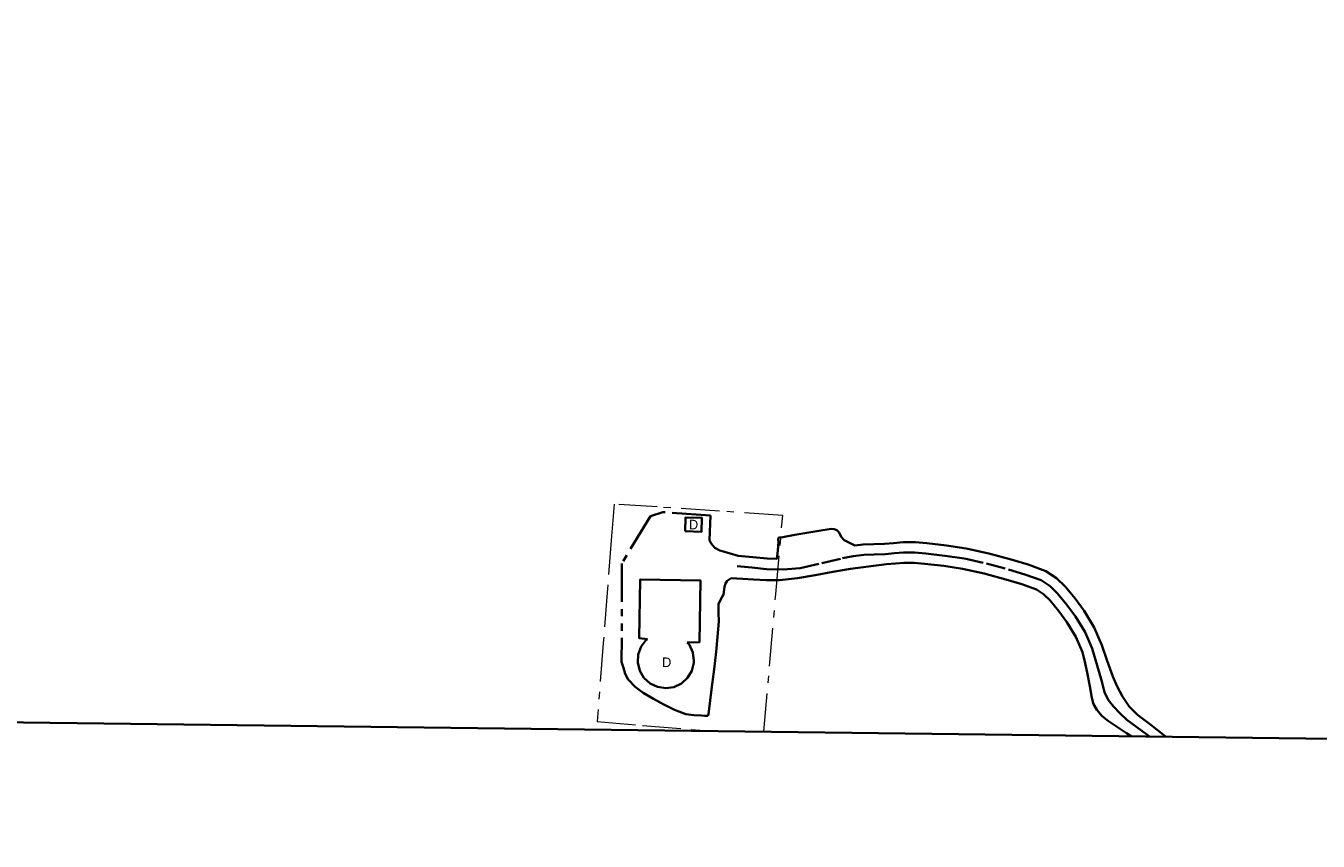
# Model space of a CAD drawing. Header units: metres. Extents: x 407555 to 411072, y 4571682 to 4574038.
# Tile 9 of 67: x 408565 to 408902, y 4571682 to 4571894. Entities that reach past the tile are written whole.
import ezdxf
from ezdxf.enums import TextEntityAlignment as Align

# ---------------------------------------------------------------- set-up
doc = ezdxf.new("R2010")
doc.units = ezdxf.units.M
doc.header["$MEASUREMENT"] = 0
for name, pattern in [('bt5mv20_filat', [17.375, 10, -2.75, 1.875, -2.75]), ('bt5mv20_nopinta', [10, 5, -5]), ('bt5mv20_tlin6', [19.375, 10, -1.875, 1.875, -1.875, 1.875, -1.875])]:
    doc.linetypes.add(name, pattern=pattern)
for name, color, linetype, lineweight in [('EDI01_CN', 7, 'Continuous', 15), ('EDI01_LN', 7, 'Continuous', 15), ('ESP01_LN', 7, 'Continuous', 15), ('TAN02_LN', 7, 'Continuous', 15), ('VIA01_LN', 7, 'Continuous', 15), ('VIA04_LN', 7, 'Continuous', 15), ('VIR01_LN', 7, 'Continuous', 15)]:
    doc.layers.add(name, color=color, linetype=linetype, lineweight=lineweight)
doc.styles.add('034', font='txt')

msp = doc.modelspace()

# ---------------------------------------------------------------- linework, layer by layer
at = {"layer": 'EDI01_LN', "color": 1, "linetype": 'Continuous', "lineweight": 35}
for points in [[(408736.82, 4571762.54, 595.12), (408741.1, 4571762.42, 595.12), (408741.2, 4571766.04, 595.12), (408736.92, 4571766.16, 595.12), (408736.82, 4571762.54, 595.12)], [(408737.34, 4571733.58, 598.48), (408740.54, 4571733.62, 598.48), (408740.83, 4571749.71, 598.48), (408725.1, 4571749.99, 597.91), (408724.83, 4571734.65, 598.94), (408726.96, 4571734.44, 598.48)], [(408737.34, 4571733.58, 617.06), (408737.93, 4571732.91, 617.06), (408738.81, 4571730.93, 617.06), (408739.08, 4571728.79, 617.06), (408739.05, 4571728.28, 617.06), (408738.53, 4571726.18, 617.06), (408737.43, 4571724.33, 617.06), (408735.83, 4571722.87, 617.06), (408733.88, 4571721.95, 617.06), (408731.74, 4571721.64, 617.06), (408729.61, 4571721.96, 617.06), (408727.66, 4571722.89, 617.06), (408726.07, 4571724.35, 617.06), (408724.97, 4571726.21, 617.06), (408724.46, 4571728.31, 617.06), (408724.59, 4571730.46, 617.06), (408725.34, 4571732.49, 617.06), (408726.64, 4571734.21, 617.06), (408726.96, 4571734.44, 617.06)]]:
    msp.add_polyline3d(points, dxfattribs=at)
at = {"layer": 'ESP01_LN', "color": 132, "linetype": 'bt5mv20_tlin6', "lineweight": 35}
msp.add_polyline3d([(408750.66, 4571756.13, 591.28), (408748.25, 4571756.82, 591.75), (408745.84, 4571757.51, 592.22), (408744.55, 4571758.23, 592.48), (408743.58, 4571759.4, 592.62), (408743.12, 4571760.19, 592.65), (408743.42, 4571766.63, 592.47), (408731.01, 4571767.56, 592.62), (408727.76, 4571766.5, 592.62), (408720.31, 4571754.13, 592.55), (408720.26, 4571728.47, 592.23), (408720.73, 4571726.92, 592.22), (408721.21, 4571725.38, 592.22), (408721.95, 4571723.87, 592.21), (408723.75, 4571722, 592.18), (408725.91, 4571720.45, 592.14), (408728.53, 4571718.86, 592.1), (408731.23, 4571717.43, 591.99), (408734.05, 4571715.97, 591.77), (408737.01, 4571714.91, 591.54), (408739.05, 4571714.65, 591.41), (408741.09, 4571714.5, 591.28), (408741.89, 4571714.4, 591.22), (408742.69, 4571714.41, 591.2), (408742.94, 4571714.86, 591.24), (408743.35, 4571718.43, 591.51), (408743.76, 4571722, 591.77), (408744.34, 4571726.56, 592.09), (408744.91, 4571731.13, 592.29), (408745.28, 4571735.07, 592.37), (408745.57, 4571739.03, 592.45), (408745.52, 4571741.3, 592.5), (408745.54, 4571743.57, 592.54), (408746.09, 4571744.85, 592.45), (408746.8, 4571746.07, 592.28), (408747.1, 4571748.02, 592.15), (408747.29, 4571748.94, 592.04), (408747.8, 4571749.62, 591.84), (408748.31, 4571749.96, 591.65), (408748.82, 4571750.31, 591.46)], dxfattribs=at)
at = {"layer": 'TAN02_LN', "color": 7, "linetype": 'bt5mv20_filat', "lineweight": 15}
msp.add_polyline3d([(408757.32, 4571710.31, 586.89), (408758.81, 4571727.34, 588.38), (408760.45, 4571746.17, 589.09), (408762.24, 4571766.7, 589.01), (408745.78, 4571767.8, 591.29), (408729.48, 4571768.89, 591.93), (408718.27, 4571769.64, 590.02), (408717.62, 4571761.26, 590.3), (408716.63, 4571748.48, 591.04), (408716.56, 4571747.63, 591.04), (408715.46, 4571733.4, 591.48), (408713.89, 4571712.97, 588.55), (408725.72, 4571711.96, 590.56), (408739.49, 4571710.79, 590.5), (408742.99, 4571710.49, 589.77)], dxfattribs=at)
at = {"layer": 'VIA01_LN', "color": 6, "linetype": 'bt5mv20_nopinta', "lineweight": 35}
msp.add_polyline3d([(408750.41, 4571753.41, 591.28), (408754.17, 4571753.06, 590.64), (408758.01, 4571752.7, 589.99), (408762.33, 4571752.55, 589.52), (408766.76, 4571752.93, 589.28), (408772.41, 4571754.21, 588.94), (408777.83, 4571755.52, 588.6), (408780.63, 4571756.08, 588.39), (408783.38, 4571756.4, 588.24), (408786.07, 4571756.47, 588.18), (408789.04, 4571756.61, 588.13), (408791.39, 4571756.81, 588.09), (408793.74, 4571757.01, 587.99), (408796.63, 4571757.01, 587.85), (408799.52, 4571756.75, 587.69), (408804.57, 4571756.17, 587.34), (408809.6, 4571755.41, 587), (408815.37, 4571754.11, 586.65), (408821.09, 4571752.58, 586.31), (408825.4, 4571751.32, 586.05), (408829.65, 4571749.78, 585.77), (408831.94, 4571748.27, 585.57), (408833.92, 4571746.31, 585.37), (408836.35, 4571743.39, 585.1), (408838.58, 4571740.3, 584.81), (408841.06, 4571736.26, 584.39), (408842.94, 4571731.95, 583.93), (408843.81, 4571729.03, 583.65), (408844.65, 4571726.1, 583.38), (408845.4, 4571723.35, 583.17), (408846.16, 4571720.6, 582.96), (408847.1, 4571718.63, 582.75), (408848.47, 4571716.87, 582.5), (408850.18, 4571715.06, 582.21), (408851.99, 4571713.38, 581.91), (408854.58, 4571711.47, 581.44), (408857.21, 4571709.6, 580.89), (408857.87, 4571709.06, 580.74)], dxfattribs=at)
at = {"layer": 'VIA04_LN', "color": 1, "linetype": 'Continuous', "lineweight": 35}
for points in [[(408750.66, 4571756.13, 591.28), (408754.42, 4571755.78, 590.64), (408758.18, 4571755.43, 589.99), (408760.7, 4571755.34, 589.7), (408760.95, 4571757.55, 589.58), (408761.19, 4571759.76, 589.47), (408761.09, 4571760.37, 589.46), (408761.24, 4571760.96, 589.45), (408762.29, 4571761.01, 589.26), (408765.4, 4571761.58, 588.95), (408768.51, 4571762.15, 588.71), (408771.69, 4571762.69, 588.51), (408774.88, 4571763.19, 588.42), (408775.63, 4571763.13, 588.44), (408776.36, 4571762.81, 588.46), (408776.95, 4571762.23, 588.48), (408777.52, 4571761.11, 588.5), (408778.28, 4571760.24, 588.48), (408779.68, 4571759.56, 588.42), (408781.08, 4571758.88, 588.35), (408783.19, 4571759.13, 588.24), (408786, 4571759.2, 588.18), (408788.81, 4571759.28, 588.13), (408791.16, 4571759.48, 588.09), (408793.63, 4571759.69, 587.99), (408796.75, 4571759.68, 587.85), (408799.79, 4571759.41, 587.69), (408804.92, 4571758.82, 587.34), (408810.09, 4571758.04, 587), (408816.01, 4571756.71, 586.65), (408821.81, 4571755.16, 586.31), (408826.24, 4571753.87, 586.05), (408830.86, 4571752.19, 585.77), (408833.64, 4571750.36, 585.57), (408835.9, 4571748.12, 585.37), (408838.47, 4571745.03, 585.1), (408840.81, 4571741.79, 584.81), (408843.44, 4571737.5, 584.39), (408845.46, 4571732.87, 583.93), (408846.87, 4571728.8, 583.5), (408848.29, 4571724.72, 583.08), (408849.43, 4571722.04, 582.81), (408850.85, 4571719.47, 582.54), (408852.57, 4571716.9, 582.17), (408854.71, 4571714.74, 581.71), (408856.47, 4571713.4, 581.33), (408858.23, 4571712.07, 580.96), (408859.88, 4571710.8, 580.64), (408861.53, 4571709.52, 580.31), (408862.01, 4571709.01, 580.19)], [(408748.82, 4571750.31, 591.46), (408751.74, 4571750.16, 591.02), (408754.66, 4571750, 590.58), (408758.04, 4571749.83, 590.09), (408761.42, 4571749.83, 589.65), (408766.06, 4571750.33, 589.16), (408770.69, 4571751.12, 588.81), (408775.29, 4571751.98, 588.53), (408779.91, 4571752.75, 588.34), (408784.59, 4571753.34, 588.24), (408789.27, 4571753.94, 588.13), (408791.62, 4571754.14, 588.09), (408793.85, 4571754.33, 587.99), (408796.51, 4571754.33, 587.85), (408799.25, 4571754.09, 587.69), (408804.22, 4571753.51, 587.34), (408809.11, 4571752.78, 587), (408814.73, 4571751.51, 586.65), (408820.37, 4571750, 586.31), (408824.57, 4571748.78, 586.05), (408828.44, 4571747.37, 585.77), (408830.25, 4571746.18, 585.57), (408831.94, 4571744.5, 585.37), (408834.24, 4571741.74, 585.1), (408836.35, 4571738.81, 584.81), (408838.69, 4571735.02, 584.39), (408840.42, 4571731.03, 583.93), (408841.08, 4571728.15, 583.66), (408841.74, 4571725.27, 583.4), (408842.3, 4571722.2, 583.14), (408842.82, 4571719.11, 582.9), (408843.3, 4571717.49, 582.77), (408844.12, 4571715.98, 582.64), (408845.54, 4571714.37, 582.42), (408847.18, 4571713.07, 582.18), (408849.51, 4571711.5, 581.91), (408851.83, 4571709.93, 581.63), (408853.05, 4571709.12, 581.36)]]:
    msp.add_polyline3d(points, dxfattribs=at)
at = {"layer": 'VIR01_LN', "color": 7, "linetype": 'Continuous', "lineweight": 35, "flags": 128}
msp.add_lwpolyline([(407584.03, 4574038.19), (411071.92, 4573994.66), (411043.52, 4571681.77), (407554.51, 4571725.33)], close=True, dxfattribs=at)

# ---------------------------------------------------------------- texts
at = {"layer": 'EDI01_CN', "color": 251, "linetype": 'Continuous', "lineweight": 0, "style": '034'}
for p in [(408739.01, 4571764.29), (408732.01, 4571728.4)]:
    msp.add_text('D', height=2.5, dxfattribs=at).set_placement(p, align=Align.MIDDLE_CENTER)

doc.saveas('drawing.dxf')
